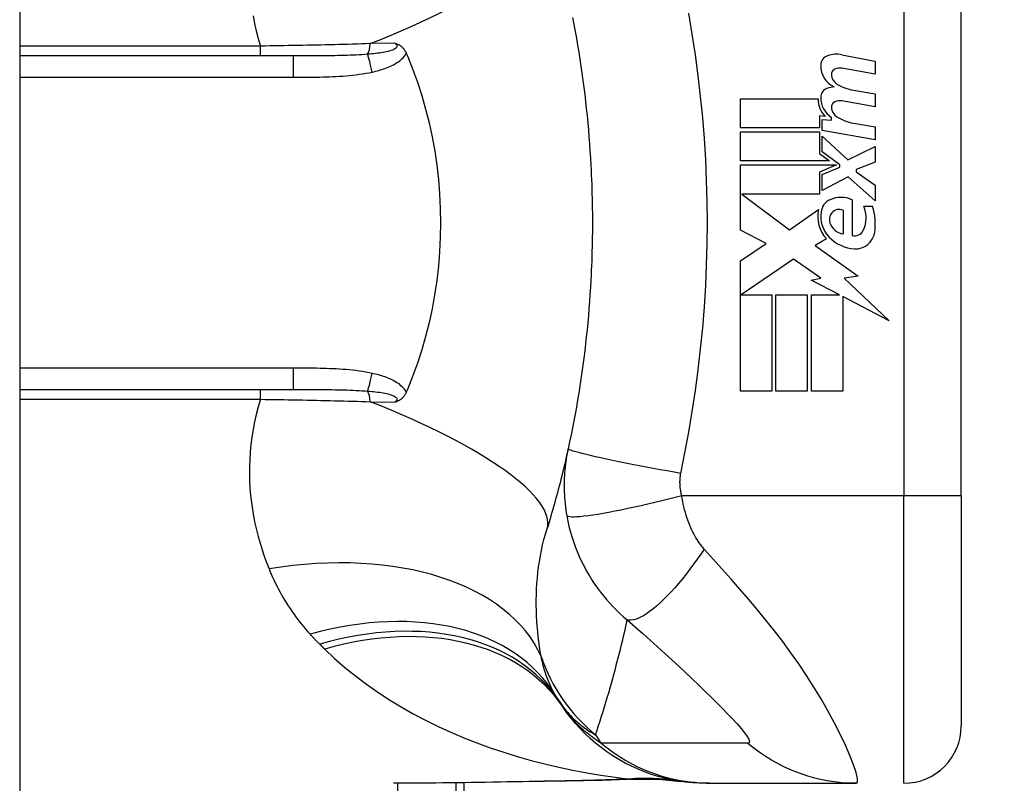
# Model space of a CAD drawing. Header units: inches. Extents: x 2 to 121, y 2 to 79.
# Tile 66 of 97: x 87.72 to 88.557, y 31.804 to 32.453. Entities that reach past the tile are written whole.
import ezdxf

# ---------------------------------------------------------------- set-up
doc = ezdxf.new("R2010")
doc.units = ezdxf.units.IN
doc.header["$LTSCALE"] = 7.278232
doc.header["$MEASUREMENT"] = 0
for name, color, linetype, lineweight in [('Dimensions(ANSI)', 7, 'Continuous', 25), ('Visible Edges(ANSI)', 7, 'Continuous', 25), ('Visible Tangent Edges(ANSI)', 7, 'Continuous', 25)]:
    doc.layers.add(name, color=color, linetype=linetype, lineweight=lineweight)
doc.styles.add('Dimension-ANSI', font='arialbd.ttf')
doc.dimstyles.new('INCH-ANSI', dxfattribs={"dimscale": 7.278232, "dimtxt": 0.12, "dimasz": 0.098425, "dimexe": 0.04, "dimexo": 0.04, "dimgap": 0.031496, "dimtad": 0, "dimtih": 1, "dimtoh": 1, "dimdec": 3, "dimrnd": 1e-08, "dimzin": 0, "dimdsep": 46, "dimtxsty": 'Dimension-ANSI', "dimcen": 0.09, "dimdle": 0.312, "dimclrd": 179, "dimclre": 179, "dimclrt": 7, "dimadec": 1, "dimazin": 0, "dimtfac": 1, "dimtdec": 3, "dimtofl": 0, "dimtmove": 0, "dimatfit": 3, "dimfxl": 1, "dimtolj": 1, "dimtzin": 4, "dimlwd": 25, "dimlwe": 25, "dimarcsym": 0})

# ---------------------------------------------------------------- blocks, each defined once
blk = doc.blocks.new('*D19')
at = {"layer": 'Defpoints', "color": 0, "linetype": 'Continuous', "transparency": 16777216}
for p in [(87.72026, 56.53723), (89.95301, 56.53723), (87.72026, 27.00784)]:
    blk.add_point(p, dxfattribs=at)
at = {"layer": 'Dimensions(ANSI)', "color": 179, "linetype": 'Continuous', "lineweight": 25, "true_color": 0x262658, "transparency": 16777216}
blk.add_line((88.01139, 56.53723), (89.95301, 56.53723), dxfattribs=at)
at = {"layer": 'Dimensions(ANSI)', "color": 7, "linetype": 'Continuous', "lineweight": 25, "transparency": 16777216, "insert": (92.00677, 56.53723), "char_height": 0.873388, "attachment_point": 5, "style": 'Dimension-ANSI'}
blk.add_mtext('\\A1;23.803', dxfattribs=at)

msp = doc.modelspace()

# ---------------------------------------------------------------- linework, layer by layer
at = {"layer": 'Visible Edges(ANSI)'}
for p, q in [((87.72026, 56.35611), (87.72026, 27.18896)), ((88.52029, 32.04828), (88.52029, 32.51228)), ((87.95274, 32.42192), (87.72026, 32.42192)), ((88.04875, 32.42414), (88.0497, 32.42192)), ((88.41886, 32.4229), (88.44721, 32.41739)), ((88.44721, 32.40647), (88.41868, 32.4115)), ((88.44721, 32.41739), (88.44721, 32.40647)), ((88.33283, 32.38539), (88.39858, 32.38539)), ((88.33283, 32.36082), (88.33283, 32.38539)), ((88.4286, 32.39289), (88.44721, 32.3896)), ((88.44721, 32.3896), (88.44721, 32.37869)), ((88.44721, 32.37869), (88.41868, 32.38372)), ((88.3997, 32.371), (88.3997, 32.36082)), ((88.40478, 32.37055), (88.3997, 32.371)), ((88.41, 32.36732), (88.41, 32.36972)), ((88.3997, 32.36082), (88.33283, 32.36082)), ((88.40206, 32.36802), (88.41, 32.36732)), ((88.40206, 32.35861), (88.40206, 32.36802)), ((88.4286, 32.36485), (88.44721, 32.36157)), ((88.44721, 32.36157), (88.44721, 32.35065)), ((88.33283, 32.35735), (88.3997, 32.35735)), ((88.33283, 32.33279), (88.33283, 32.35735)), ((88.3997, 32.35735), (88.3997, 32.33901)), ((88.44721, 32.35065), (88.40206, 32.35861)), ((88.40206, 32.35388), (88.42399, 32.33378)), ((88.40206, 32.34035), (88.40206, 32.35388)), ((88.42399, 32.33378), (88.44721, 32.34494)), ((88.44721, 32.34494), (88.44721, 32.33155)), ((88.3997, 32.33901), (88.40826, 32.33279)), ((88.41725, 32.32931), (88.40206, 32.34035)), ((88.40826, 32.33279), (88.33283, 32.33279)), ((88.33283, 32.32931), (88.41431, 32.32931)), ((88.33283, 32.27398), (88.33283, 32.32931)), ((88.41431, 32.32931), (88.3997, 32.32311)), ((88.40206, 32.32113), (88.41725, 32.32758)), ((88.41725, 32.32758), (88.41725, 32.32931)), ((88.44721, 32.33155), (88.43108, 32.32534)), ((88.3997, 32.32311), (88.3997, 32.3045)), ((88.40206, 32.30773), (88.40206, 32.32113)), ((88.42414, 32.31914), (88.40206, 32.30773)), ((88.44721, 32.29879), (88.42414, 32.31914)), ((88.43108, 32.32534), (88.43108, 32.32336)), ((88.43108, 32.32336), (88.44721, 32.31219)), ((88.44721, 32.31219), (88.44721, 32.29879)), ((88.33387, 32.3045), (88.37439, 32.27423)), ((88.3997, 32.3045), (88.33387, 32.3045)), ((88.42761, 32.29979), (88.42761, 32.26952)), ((88.43754, 32.29433), (88.44498, 32.29433)), ((88.37439, 32.27423), (88.39908, 32.29135)), ((88.42017, 32.27076), (88.42017, 32.29061)), ((88.35443, 32.2625), (88.33283, 32.27398)), ((88.33283, 32.24793), (88.35443, 32.2625)), ((88.40578, 32.26657), (88.39622, 32.26083)), ((88.39622, 32.26083), (88.43265, 32.23485)), ((88.33283, 32.13727), (88.33283, 32.24793)), ((88.37774, 32.24942), (88.33334, 32.2189)), ((88.40094, 32.23317), (88.37774, 32.24942)), ((88.43265, 32.23485), (88.42091, 32.2332)), ((88.39263, 32.23156), (88.40094, 32.23317)), ((88.41693, 32.2189), (88.39263, 32.23156)), ((88.42091, 32.2332), (88.45912, 32.19694)), ((88.33334, 32.2189), (88.35938, 32.2189)), ((88.35938, 32.2189), (88.35938, 32.13727)), ((88.36285, 32.2189), (88.3894, 32.2189)), ((88.36285, 32.13727), (88.36285, 32.2189)), ((88.3894, 32.2189), (88.3894, 32.13727)), ((88.39312, 32.2189), (88.41693, 32.2189)), ((88.39312, 32.13727), (88.39312, 32.2189)), ((88.41967, 32.21748), (88.41967, 32.13727)), ((88.45912, 32.19694), (88.41967, 32.21748)), ((87.72026, 32.13864), (87.95274, 32.13864)), ((88.0497, 32.13864), (88.04875, 32.13642)), ((88.35938, 32.13727), (88.33283, 32.13727)), ((88.3894, 32.13727), (88.36285, 32.13727)), ((88.41967, 32.13727), (88.39312, 32.13727)), ((88.52029, 32.04828), (88.52029, 31.85292)), ((88.09802, 31.34985), (88.09802, 31.80453)), ((88.30349, 31.80407), (88.30649, 31.80407)), ((88.30649, 31.80407), (88.43108, 31.80407))]:
    msp.add_line(p, q, dxfattribs=at)
at = {"layer": 'Visible Edges(ANSI)', "flags": 128}
for points in [[(88.18996, 32.45463), (88.19111, 32.44873), (88.19221, 32.44282), (88.19328, 32.4369), (88.1943, 32.43097), (88.19528, 32.42503), (88.19623, 32.41908), (88.19713, 32.41313), (88.19799, 32.40717), (88.19882, 32.4012), (88.1996, 32.39522), (88.20034, 32.38924), (88.20104, 32.38325), (88.2017, 32.37725), (88.20232, 32.37125), (88.20291, 32.36524), (88.20345, 32.35923), (88.20395, 32.35321), (88.20441, 32.34719), (88.20483, 32.34117), (88.20522, 32.33514), (88.20556, 32.32911)], [(88.03889, 32.43278), (88.03937, 32.43264), (88.03984, 32.43248), (88.04031, 32.43231), (88.04077, 32.43213), (88.04124, 32.43194), (88.0417, 32.43173), (88.04216, 32.4315), (88.04263, 32.43125), (88.04309, 32.43098), (88.04354, 32.43069), (88.044, 32.43037), (88.04445, 32.43002), (88.04489, 32.42964), (88.04533, 32.42923), (88.04575, 32.4288), (88.04616, 32.42835), (88.04655, 32.42788), (88.04692, 32.42739), (88.04727, 32.42689), (88.04761, 32.42637), (88.04792, 32.42583), (88.04822, 32.42528), (88.0485, 32.42472), (88.04875, 32.42414)], [(88.0497, 32.42192), (88.05412, 32.41089), (88.05818, 32.39968), (88.06187, 32.3883), (88.06519, 32.37674), (88.06814, 32.36503), (88.0707, 32.35317), (88.07288, 32.34116), (88.07467, 32.32905), (88.07607, 32.31689), (88.07706, 32.30467), (88.07766, 32.29242), (88.07785, 32.28014), (88.07765, 32.26785), (88.07704, 32.25556), (88.07603, 32.24331), (88.07463, 32.23116), (88.07284, 32.21912), (88.07067, 32.20719), (88.06811, 32.19539), (88.06518, 32.18373), (88.06186, 32.17222), (88.05818, 32.16086), (88.05412, 32.14966), (88.0497, 32.13864)], [(88.20556, 32.32911), (88.20577, 32.32504), (88.20596, 32.32098), (88.20613, 32.31691), (88.20628, 32.31284), (88.20642, 32.30877), (88.20653, 32.3047), (88.20663, 32.30063), (88.20672, 32.29656), (88.20678, 32.29249), (88.20682, 32.28842), (88.20685, 32.28435), (88.20686, 32.28028), (88.20685, 32.27621), (88.20682, 32.27214), (88.20678, 32.26806), (88.20672, 32.26399), (88.20663, 32.25992), (88.20653, 32.25585), (88.20642, 32.25178), (88.20628, 32.24772), (88.20613, 32.24365), (88.20596, 32.23958), (88.20577, 32.23552), (88.20556, 32.23145)], [(88.20556, 32.23145), (88.20522, 32.22542), (88.20483, 32.21939), (88.20441, 32.21337), (88.20395, 32.20735), (88.20345, 32.20133), (88.20291, 32.19532), (88.20232, 32.18931), (88.2017, 32.18331), (88.20104, 32.17731), (88.20034, 32.17132), (88.1996, 32.16534), (88.19882, 32.15936), (88.19799, 32.15339), (88.19713, 32.14743), (88.19623, 32.14147), (88.19528, 32.13553), (88.1943, 32.12959), (88.19328, 32.12366), (88.19221, 32.11774), (88.19111, 32.11183), (88.18996, 32.10593), (88.18878, 32.10004), (88.18755, 32.09417), (88.18629, 32.08831)], [(88.04875, 32.13642), (88.0485, 32.13584), (88.04822, 32.13528), (88.04792, 32.13473), (88.04761, 32.13419), (88.04727, 32.13367), (88.04692, 32.13317), (88.04655, 32.13268), (88.04616, 32.13221), (88.04575, 32.13176), (88.04533, 32.13132), (88.04489, 32.13092), (88.04445, 32.13054), (88.044, 32.13019), (88.04354, 32.12987), (88.04309, 32.12958), (88.04263, 32.1293), (88.04216, 32.12906), (88.0417, 32.12883), (88.04124, 32.12862), (88.04077, 32.12842), (88.04031, 32.12824), (88.03984, 32.12808), (88.03937, 32.12792), (88.03889, 32.12777)], [(88.18629, 32.08831), (88.18564, 32.08538), (88.18498, 32.08246), (88.18432, 32.07956), (88.18364, 32.07665), (88.18296, 32.07376), (88.18227, 32.07088), (88.18157, 32.068), (88.18086, 32.06513), (88.18014, 32.06227), (88.17941, 32.05942), (88.17868, 32.05658), (88.17793, 32.05375), (88.17718, 32.05092), (88.17642, 32.0481), (88.17565, 32.04529), (88.17487, 32.04249), (88.17408, 32.0397), (88.17329, 32.03691), (88.17249, 32.03414), (88.17167, 32.03137), (88.17085, 32.02861), (88.17003, 32.02586), (88.16919, 32.02311), (88.16835, 32.02038)], [(88.30349, 31.80407), (88.29773, 31.80419), (88.29192, 31.80453), (88.28609, 31.80511), (88.28024, 31.80593), (88.27438, 31.80699), (88.26855, 31.8083), (88.26274, 31.80986), (88.25697, 31.81165), (88.25127, 31.8137), (88.24563, 31.81598), (88.24009, 31.8185), (88.23466, 31.82125), (88.22934, 31.82422), (88.22416, 31.82741), (88.21912, 31.8308), (88.21424, 31.8344), (88.20952, 31.83817), (88.20499, 31.84212), (88.20064, 31.84623), (88.19649, 31.85049), (88.19254, 31.85489), (88.1888, 31.8594), (88.18527, 31.86403), (88.18196, 31.86874)], [(88.18489, 31.80589), (88.14745, 31.80529), (88.11038, 31.8047), (88.07378, 31.80425), (88.03778, 31.80407)], [(88.24456, 31.80755), (88.21504, 31.80651), (88.18489, 31.80589)], [(88.24456, 31.80755), (88.26339, 31.80749), (88.28215, 31.80564)]]:
    msp.add_lwpolyline(points, dxfattribs=at)
at = {"layer": 'Visible Edges(ANSI)'}
for centre, radius, start, end in [((88.40952, 32.41387), 0.00868, 108.47479, 179.6788), ((88.41432, 32.39952), 0.02382, 79, 108.47479), ((88.42115, 32.41381), 0.02031, 179.6788, 243.95078), ((88.41483, 32.40626), 0.00496, 113.54875, 186.10268), ((88.41691, 32.40148), 0.01017, 79.9922, 113.54875), ((88.42026, 32.40684), 0.01042, 186.10268, 237.60833), ((88.40922, 32.38655), 0.00838, 106.9928, 179.47765), ((88.41373, 32.37179), 0.02382, 93.6169, 106.9928), ((88.43474, 32.43085), 0.03846, 238.55841, 260.82565), ((88.41843, 32.38497), 0.01985, 178.79525, 226.5849), ((88.42069, 32.38645), 0.01985, 179.47765, 237.41137), ((88.41483, 32.37848), 0.00496, 113.55712, 186.03001), ((88.42026, 32.37905), 0.01042, 186.03001, 237.59924), ((88.41691, 32.3737), 0.01017, 80, 113.55712), ((88.43528, 32.40272), 0.03846, 237.59924, 260), ((88.41818, 32.27846), 0.02332, 66.15553, 113.84447), ((88.41384, 32.28829), 0.01257, 113.84447, 175.08017), ((88.4141, 32.28459), 0.02538, 334.67838, 22.56091), ((88.39705, 32.27937), 0.05021, 351.56052, 17.33425), ((88.42568, 32.28525), 0.02729, 167.07905, 223.17854), ((88.42568, 32.28525), 0.02471, 170.40854, 224.16843), ((88.4173, 32.28294), 0.00906, 141.16516, 199.37968), ((88.41639, 32.28367), 0.0079, 61.45471, 141.16516), ((88.42186, 32.28455), 0.01389, 199.37968, 262.99755), ((88.43157, 32.29097), 0.03292, 224.16843, 266.56465), ((88.42986, 32.27713), 0.00794, 253.52609, 334.67838), ((88.43057, 32.27439), 0.01632, 266.56465, 351.56052), ((88.30096, 31.95438), 0.14652, 211.30007, 213.52082), ((88.79296, 32.28028), 0.73667, 213.52082, 213.96213), ((88.47144, 31.85292), 0.04884, 270, 0)]:
    msp.add_arc(centre, radius, start, end, dxfattribs=at)
at = {"layer": 'Visible Tangent Edges(ANSI)'}
for p, q in [((88.47144, 32.51228), (88.47144, 32.04828)), ((87.9249, 32.43028), (87.72026, 32.43028)), ((87.9249, 32.42192), (87.9249, 32.43028)), ((88.03889, 32.43278), (88.01812, 32.43236)), ((87.95274, 32.42192), (87.95274, 32.40383)), ((87.72026, 32.40383), (87.95274, 32.40383)), ((87.95274, 32.15672), (87.72026, 32.15672)), ((87.95274, 32.15672), (87.95274, 32.13864)), ((87.9249, 32.13027), (87.9249, 32.13864)), ((87.72026, 32.13027), (87.9249, 32.13027)), ((88.01812, 32.1282), (88.03889, 32.12777)), ((88.47144, 32.04828), (88.28278, 32.04828)), ((88.52029, 32.04828), (88.47144, 32.04828)), ((88.47144, 31.80407), (88.47144, 32.04828)), ((88.04167, 31.11278), (88.04167, 31.80408)), ((88.09086, 31.80444), (88.09086, 31.34985))]:
    msp.add_line(p, q, dxfattribs=at)
at = {"layer": 'Visible Tangent Edges(ANSI)', "flags": 128}
for points in [[(87.91855, 32.45598), (87.91981, 32.44957), (87.92128, 32.44315), (87.92298, 32.43672), (87.9249, 32.43028)], [(88.28196, 32.0673), (88.28537, 32.08484), (88.28871, 32.10241), (88.29173, 32.12003), (88.29443, 32.13771), (88.2968, 32.15543), (88.29886, 32.17319), (88.3006, 32.19099), (88.30202, 32.20881), (88.30312, 32.22666), (88.30391, 32.24452), (88.30439, 32.2624), (88.30454, 32.28028), (88.30439, 32.29816), (88.30391, 32.31603), (88.30312, 32.3339), (88.30202, 32.35174), (88.3006, 32.36957), (88.29886, 32.38736), (88.2968, 32.40513), (88.29443, 32.42285), (88.29173, 32.44052), (88.28871, 32.45815)], [(88.01812, 32.43236), (88.0144, 32.43224), (88.01066, 32.43212), (88.0069, 32.43201), (88.00313, 32.43189), (87.99933, 32.43178), (87.99552, 32.43168), (87.9917, 32.43158), (87.98785, 32.43148), (87.984, 32.43138), (87.98013, 32.43129), (87.97625, 32.4312), (87.97235, 32.43111), (87.96845, 32.43102), (87.96453, 32.43094), (87.9606, 32.43086), (87.95666, 32.43079), (87.95271, 32.43072), (87.94875, 32.43065), (87.94478, 32.43058), (87.94081, 32.43051), (87.93683, 32.43045), (87.93286, 32.43039), (87.92888, 32.43034), (87.9249, 32.43028)], [(88.03889, 32.43278), (88.03965, 32.4322), (88.04024, 32.43158), (88.04062, 32.43095), (88.04079, 32.43032), (88.04071, 32.42969), (88.04038, 32.42907), (88.03984, 32.42848), (88.0391, 32.42794), (88.0382, 32.42743), (88.03715, 32.42696), (88.03598, 32.42653), (88.03472, 32.42614), (88.03339, 32.42578), (88.032, 32.42545), (88.03056, 32.42515), (88.02906, 32.42487), (88.02752, 32.42462), (88.02594, 32.42438), (88.02433, 32.42416), (88.02269, 32.42396), (88.02102, 32.42378), (88.01933, 32.42361), (88.01763, 32.42346), (88.01591, 32.42331)], [(88.01591, 32.42331), (88.01349, 32.42313), (88.01105, 32.42297), (88.00857, 32.42283), (88.00607, 32.4227), (88.00355, 32.42258), (88.00101, 32.42248), (87.99844, 32.4224), (87.99586, 32.42232), (87.99326, 32.42225), (87.99065, 32.42219), (87.98802, 32.42214), (87.98538, 32.4221), (87.98273, 32.42206), (87.98006, 32.42203), (87.97738, 32.422), (87.97468, 32.42198), (87.97198, 32.42196), (87.96926, 32.42195), (87.96653, 32.42194), (87.96379, 32.42193), (87.96104, 32.42192), (87.95828, 32.42192), (87.95551, 32.42192), (87.95274, 32.42192)], [(88.01981, 32.40824), (88.02118, 32.40855), (88.02255, 32.40888), (88.02392, 32.40923), (88.02529, 32.4096), (88.02665, 32.41), (88.02801, 32.41042), (88.02936, 32.41086), (88.0307, 32.41133), (88.03203, 32.41182), (88.03334, 32.41235), (88.03464, 32.4129), (88.03593, 32.41349), (88.03719, 32.41411), (88.03843, 32.41477), (88.03965, 32.41547), (88.04084, 32.41622), (88.042, 32.41701), (88.04313, 32.41785), (88.04423, 32.41875), (88.04528, 32.41971), (88.04626, 32.42073), (88.04718, 32.42181), (88.04801, 32.42294), (88.04875, 32.42414)], [(87.95274, 32.40383), (87.95554, 32.40384), (87.95835, 32.40384), (87.96115, 32.40385), (87.96396, 32.40387), (87.96676, 32.40389), (87.96956, 32.40393), (87.97237, 32.40397), (87.97517, 32.40402), (87.97797, 32.40409), (87.98078, 32.40417), (87.98358, 32.40427), (87.98638, 32.40439), (87.98918, 32.40453), (87.99198, 32.40469), (87.99478, 32.40488), (87.99758, 32.4051), (88.00038, 32.40534), (88.00318, 32.40562), (88.00597, 32.40594), (88.00876, 32.4063), (88.01153, 32.4067), (88.0143, 32.40716), (88.01706, 32.40767), (88.01981, 32.40824)], [(88.01981, 32.15231), (88.01706, 32.15288), (88.0143, 32.15339), (88.01153, 32.15385), (88.00876, 32.15425), (88.00597, 32.15461), (88.00318, 32.15493), (88.00038, 32.15521), (87.99759, 32.15546), (87.99479, 32.15568), (87.99198, 32.15586), (87.98918, 32.15603), (87.98638, 32.15617), (87.98358, 32.15628), (87.98078, 32.15638), (87.97797, 32.15646), (87.97517, 32.15653), (87.97237, 32.15659), (87.96956, 32.15663), (87.96676, 32.15666), (87.96395, 32.15669), (87.96115, 32.15671), (87.95835, 32.15672), (87.95554, 32.15672), (87.95274, 32.15672)], [(88.04875, 32.13642), (88.04801, 32.13762), (88.04718, 32.13875), (88.04626, 32.13983), (88.04528, 32.14085), (88.04423, 32.14181), (88.04313, 32.14271), (88.042, 32.14355), (88.04084, 32.14434), (88.03965, 32.14508), (88.03843, 32.14578), (88.03719, 32.14644), (88.03593, 32.14707), (88.03464, 32.14766), (88.03334, 32.14821), (88.03203, 32.14874), (88.0307, 32.14923), (88.02936, 32.1497), (88.02801, 32.15014), (88.02665, 32.15056), (88.02529, 32.15095), (88.02392, 32.15132), (88.02255, 32.15167), (88.02118, 32.152), (88.01981, 32.15231)], [(87.95274, 32.13864), (87.95551, 32.13864), (87.95828, 32.13864), (87.96104, 32.13863), (87.96379, 32.13863), (87.96653, 32.13862), (87.96926, 32.13861), (87.97197, 32.1386), (87.97468, 32.13858), (87.97738, 32.13856), (87.98006, 32.13853), (87.98273, 32.1385), (87.98538, 32.13846), (87.98802, 32.13842), (87.99065, 32.13837), (87.99327, 32.13831), (87.99586, 32.13824), (87.99844, 32.13816), (88.00101, 32.13807), (88.00355, 32.13797), (88.00607, 32.13786), (88.00857, 32.13773), (88.01105, 32.13759), (88.01349, 32.13742), (88.01591, 32.13724)], [(88.01591, 32.13724), (88.01763, 32.1371), (88.01933, 32.13695), (88.02102, 32.13678), (88.02269, 32.13659), (88.02433, 32.13639), (88.02594, 32.13618), (88.02752, 32.13594), (88.02906, 32.13569), (88.03056, 32.13541), (88.032, 32.13511), (88.03339, 32.13478), (88.03472, 32.13442), (88.03598, 32.13403), (88.03714, 32.1336), (88.0382, 32.13313), (88.0391, 32.13262), (88.03984, 32.13207), (88.04038, 32.13148), (88.04071, 32.13087), (88.04079, 32.13024), (88.04063, 32.1296), (88.04024, 32.12897), (88.03965, 32.12836), (88.03889, 32.12777)], [(87.9249, 32.13027), (87.92298, 32.12384), (87.92128, 32.11741), (87.91981, 32.11099), (87.91855, 32.10458), (87.91752, 32.09819), (87.9167, 32.09184), (87.91608, 32.08553), (87.91567, 32.07926), (87.91545, 32.07304), (87.91543, 32.06686), (87.91559, 32.06073), (87.91593, 32.05466), (87.91644, 32.04863), (87.91712, 32.04265), (87.91797, 32.03673), (87.91898, 32.03086), (87.92014, 32.02505), (87.92145, 32.0193), (87.9229, 32.01361), (87.92449, 32.008), (87.92621, 32.00245), (87.92806, 31.99697), (87.93002, 31.99157), (87.93211, 31.98625)], [(87.9249, 32.13027), (87.92888, 32.13022), (87.93286, 32.13016), (87.93683, 32.13011), (87.94081, 32.13004), (87.94478, 32.12998), (87.94875, 32.12991), (87.95271, 32.12984), (87.95666, 32.12977), (87.9606, 32.12969), (87.96453, 32.12961), (87.96845, 32.12953), (87.97235, 32.12945), (87.97625, 32.12936), (87.98013, 32.12927), (87.984, 32.12918), (87.98785, 32.12908), (87.9917, 32.12898), (87.99552, 32.12888), (87.99933, 32.12877), (88.00313, 32.12866), (88.0069, 32.12855), (88.01066, 32.12844), (88.0144, 32.12832), (88.01812, 32.1282)], [(88.18629, 32.08831), (88.18581, 32.08607), (88.18538, 32.08383), (88.18497, 32.08157), (88.1846, 32.07931), (88.18427, 32.07704), (88.18397, 32.07476), (88.18371, 32.07247), (88.18348, 32.07018), (88.18329, 32.06787), (88.18314, 32.06556), (88.18302, 32.06326), (88.18294, 32.06094), (88.18289, 32.05859), (88.18288, 32.05623), (88.18291, 32.05385), (88.18298, 32.05144), (88.18309, 32.04897), (88.18325, 32.04643), (88.18346, 32.04388), (88.1837, 32.04139), (88.18399, 32.0389), (88.18432, 32.03637), (88.18471, 32.03381), (88.18514, 32.03124)], [(88.28196, 32.0673), (88.27621, 32.06832), (88.27035, 32.06938), (88.26441, 32.07046), (88.25843, 32.07157), (88.25245, 32.0727), (88.24649, 32.07384), (88.24062, 32.07498), (88.23487, 32.07613), (88.22928, 32.07726), (88.22391, 32.07837), (88.21878, 32.07945), (88.21395, 32.0805), (88.20945, 32.0815), (88.20531, 32.08245), (88.20155, 32.08335), (88.19819, 32.08418), (88.19526, 32.08495), (88.19274, 32.08564), (88.19066, 32.08627), (88.18899, 32.08682), (88.18774, 32.0873), (88.18688, 32.0877), (88.18641, 32.08804), (88.18629, 32.08831)], [(88.28278, 32.04828), (88.28257, 32.04912), (88.28238, 32.04995), (88.2822, 32.05077), (88.28204, 32.05159), (88.2819, 32.05241), (88.28177, 32.05324), (88.28166, 32.05408), (88.28156, 32.0549), (88.28148, 32.0557), (88.28142, 32.05649), (88.28137, 32.05728), (88.28133, 32.05806), (88.28131, 32.05884), (88.2813, 32.05961), (88.2813, 32.06039), (88.28132, 32.06116), (88.28135, 32.06194), (88.2814, 32.06271), (88.28146, 32.06348), (88.28153, 32.06425), (88.28162, 32.06502), (88.28172, 32.06578), (88.28183, 32.06654), (88.28196, 32.0673)], [(88.28278, 32.04828), (88.2772, 32.04684), (88.27151, 32.0454), (88.26575, 32.04398), (88.25992, 32.04257), (88.25409, 32.0412), (88.24827, 32.03987), (88.24251, 32.03858), (88.23686, 32.03737), (88.23134, 32.03622), (88.226, 32.03516), (88.22088, 32.03418), (88.21602, 32.03331), (88.21144, 32.03254), (88.20719, 32.03187), (88.20328, 32.03132), (88.19973, 32.03089), (88.19656, 32.03056), (88.19378, 32.03035), (88.19139, 32.03025), (88.18939, 32.03026), (88.18778, 32.03037), (88.18654, 32.03057), (88.18567, 32.03086), (88.18514, 32.03124)], [(88.30189, 32.00305), (88.30081, 32.0043), (88.29975, 32.00559), (88.29872, 32.00693), (88.29771, 32.00831), (88.29673, 32.00973), (88.29577, 32.0112), (88.29484, 32.01271), (88.29393, 32.01426), (88.29305, 32.01586), (88.29219, 32.0175), (88.29134, 32.01923), (88.29047, 32.02116), (88.28958, 32.02327), (88.28874, 32.0254), (88.28796, 32.02754), (88.28721, 32.02972), (88.2865, 32.03194), (88.28584, 32.0342), (88.28521, 32.03649), (88.28463, 32.03881), (88.2841, 32.04116), (88.28361, 32.04352), (88.28317, 32.0459), (88.28278, 32.04828)], [(88.18514, 32.03124), (88.18599, 32.02686), (88.18697, 32.02248), (88.18809, 32.01811), (88.18935, 32.01375), (88.19075, 32.00942), (88.19228, 32.00513), (88.19395, 32.00088), (88.19575, 31.99667), (88.19768, 31.99253), (88.19974, 31.98844), (88.20196, 31.98434), (88.20435, 31.98026), (88.20671, 31.97648), (88.20899, 31.97306), (88.21131, 31.96977), (88.21372, 31.96655), (88.21622, 31.96339), (88.21881, 31.96029), (88.2215, 31.95724), (88.22429, 31.95425), (88.22719, 31.95131), (88.23019, 31.94843), (88.23331, 31.94561), (88.23654, 31.94285)], [(88.16333, 31.91182), (88.16262, 31.91597), (88.16198, 31.92018), (88.16139, 31.92445), (88.16087, 31.92875), (88.16041, 31.9331), (88.16002, 31.9375), (88.15971, 31.94193), (88.15947, 31.94639), (88.1593, 31.95089), (88.15922, 31.95541), (88.15923, 31.95997), (88.15932, 31.96455), (88.1595, 31.96916), (88.15978, 31.97379), (88.16015, 31.97844), (88.16063, 31.98312), (88.16121, 31.98781), (88.1619, 31.9925), (88.16269, 31.9972), (88.1636, 32.00188), (88.16461, 32.00654), (88.16574, 32.01119), (88.16699, 32.0158), (88.16835, 32.02038)], [(88.30189, 32.00305), (88.29897, 31.99873), (88.29597, 31.99442), (88.2929, 31.99016), (88.28976, 31.98595), (88.28658, 31.98183), (88.28337, 31.97781), (88.28014, 31.97393), (88.27691, 31.97019), (88.27368, 31.96662), (88.27049, 31.96325), (88.26735, 31.96009), (88.26426, 31.95716), (88.26125, 31.95448), (88.25834, 31.95205), (88.25552, 31.9499), (88.25283, 31.94802), (88.25027, 31.94641), (88.24784, 31.94509), (88.24557, 31.94405), (88.24344, 31.94329), (88.24147, 31.9428), (88.23967, 31.94257), (88.23802, 31.94259), (88.23654, 31.94285)], [(88.43108, 31.80407), (88.4321, 31.8051), (88.43202, 31.80817), (88.43086, 31.81313), (88.42871, 31.8197), (88.42565, 31.82757), (88.42183, 31.83638), (88.41738, 31.84583), (88.41239, 31.85567), (88.40697, 31.86569), (88.40119, 31.87576), (88.39511, 31.88578), (88.38876, 31.89569), (88.3822, 31.90544), (88.37546, 31.91501), (88.36855, 31.92439), (88.3615, 31.93359), (88.35432, 31.94262), (88.34704, 31.9515), (88.33967, 31.96024), (88.33224, 31.96885), (88.32474, 31.97739), (88.31717, 31.98593), (88.30951, 31.99452), (88.30189, 32.00305)], [(87.93211, 31.98625), (87.93315, 31.98371), (87.93423, 31.9812), (87.93534, 31.9787), (87.93649, 31.97622), (87.93768, 31.97376), (87.9389, 31.97132), (87.94016, 31.96889), (87.94145, 31.96649), (87.94277, 31.9641), (87.94414, 31.96173), (87.94553, 31.95938), (87.94697, 31.95706), (87.94844, 31.95475), (87.94995, 31.95245), (87.9515, 31.95018), (87.95308, 31.94793), (87.9547, 31.9457), (87.95636, 31.94349), (87.95805, 31.9413), (87.95979, 31.93913), (87.96156, 31.93698), (87.96337, 31.93486), (87.96521, 31.93275), (87.9671, 31.93067)], [(88.20957, 31.84531), (88.21087, 31.84923), (88.21216, 31.85316), (88.21343, 31.8571), (88.21468, 31.86106), (88.21592, 31.86503), (88.21715, 31.86901), (88.21836, 31.87301), (88.21955, 31.87701), (88.22073, 31.88103), (88.2219, 31.88507), (88.22304, 31.88911), (88.22418, 31.89317), (88.22529, 31.89724), (88.22639, 31.90132), (88.22748, 31.90542), (88.22855, 31.90952), (88.2296, 31.91364), (88.23064, 31.91778), (88.23167, 31.92192), (88.23267, 31.92608), (88.23366, 31.93026), (88.23464, 31.93444), (88.2356, 31.93864), (88.23654, 31.94285)], [(88.23654, 31.94285), (88.24313, 31.93705), (88.24967, 31.93125), (88.25604, 31.92555), (88.26227, 31.91993), (88.26838, 31.91438), (88.27437, 31.90887), (88.28025, 31.90344), (88.286, 31.89807), (88.29161, 31.89279), (88.29708, 31.88759), (88.30239, 31.88247), (88.30754, 31.87745), (88.3125, 31.87254), (88.31725, 31.86777), (88.32176, 31.86314), (88.32596, 31.8587), (88.32982, 31.85449), (88.33323, 31.85058), (88.3361, 31.84704), (88.33832, 31.84396), (88.33977, 31.84146), (88.34034, 31.83963), (88.33999, 31.83855), (88.3387, 31.83824)], [(87.9671, 31.93067), (87.96743, 31.93031), (87.96776, 31.92995), (87.96809, 31.9296), (87.96843, 31.92924), (87.96876, 31.92888), (87.96909, 31.92853), (87.96943, 31.92817), (87.96976, 31.92782), (87.9701, 31.92746), (87.97044, 31.92711), (87.97077, 31.92676), (87.97111, 31.92641), (87.97145, 31.92605), (87.97179, 31.9257), (87.97213, 31.92535), (87.97247, 31.925), (87.97281, 31.92465), (87.97315, 31.9243), (87.97349, 31.92395), (87.97384, 31.92361), (87.97418, 31.92326), (87.97453, 31.92291), (87.97487, 31.92257), (87.97522, 31.92222)], [(87.97522, 31.92222), (87.97539, 31.92205), (87.97557, 31.92187), (87.97574, 31.9217), (87.97592, 31.92152), (87.97609, 31.92135), (87.97627, 31.92118), (87.97644, 31.921), (87.97662, 31.92083), (87.97679, 31.92066), (87.97696, 31.92048), (87.97714, 31.92031), (87.97731, 31.92014), (87.97749, 31.91996), (87.97766, 31.91979), (87.97784, 31.91962), (87.97801, 31.91944), (87.97819, 31.91927), (87.97836, 31.9191), (87.97854, 31.91893), (87.97871, 31.91876), (87.97889, 31.91858), (87.97906, 31.91841), (87.97924, 31.91824), (87.97941, 31.91807)], [(87.97941, 31.91807), (87.98781, 31.91015), (87.99654, 31.90254), (88.00559, 31.89523), (88.01492, 31.88822), (88.02452, 31.88151), (88.03436, 31.87511), (88.04442, 31.86901), (88.05469, 31.8632), (88.06515, 31.85769), (88.0758, 31.85246), (88.08663, 31.8475), (88.09763, 31.84282), (88.10879, 31.83842), (88.12009, 31.83429), (88.13152, 31.83043), (88.14307, 31.82684), (88.15473, 31.82353), (88.16648, 31.82047), (88.17831, 31.81769), (88.19021, 31.81517), (88.20217, 31.81291), (88.21418, 31.81091), (88.22622, 31.80918), (88.23828, 31.8077)], [(88.17577, 31.87826), (88.17506, 31.87944), (88.17437, 31.88064), (88.1737, 31.88186), (88.17304, 31.8831), (88.1724, 31.88436), (88.17177, 31.88564), (88.17117, 31.88693), (88.17057, 31.88825), (88.17, 31.88958), (88.16944, 31.89093), (88.1689, 31.8923), (88.16837, 31.89369), (88.16786, 31.8951), (88.16737, 31.89652), (88.1669, 31.89797), (88.16643, 31.89943), (88.16599, 31.90091), (88.16556, 31.90242), (88.16515, 31.90394), (88.16475, 31.90548), (88.16437, 31.90703), (88.16401, 31.90861), (88.16366, 31.9102), (88.16333, 31.91182)], [(88.17881, 31.87346), (88.17996, 31.87177), (88.18112, 31.87013), (88.18231, 31.86855), (88.1835, 31.86702), (88.18471, 31.86554), (88.18594, 31.86411), (88.18717, 31.86273), (88.18842, 31.86139), (88.18968, 31.8601), (88.19095, 31.85886), (88.19223, 31.85765), (88.19352, 31.85648), (88.19482, 31.85536), (88.19613, 31.85427), (88.19744, 31.85322), (88.19876, 31.85221), (88.20009, 31.85123), (88.20143, 31.85028), (88.20277, 31.84938), (88.20412, 31.8485), (88.20548, 31.84765), (88.20684, 31.84684), (88.2082, 31.84606), (88.20957, 31.84531)], [(88.214, 31.83828), (88.21213, 31.8395), (88.21032, 31.84073), (88.20856, 31.84197), (88.20685, 31.84321), (88.2052, 31.84445), (88.2036, 31.8457), (88.20205, 31.84696), (88.20055, 31.84821), (88.19909, 31.84947), (88.19768, 31.85073), (88.19631, 31.852), (88.19498, 31.85327), (88.19369, 31.85454), (88.19245, 31.85581), (88.19124, 31.85709), (88.19007, 31.85837), (88.18894, 31.85965), (88.18784, 31.86094), (88.18678, 31.86223), (88.18575, 31.86352), (88.18476, 31.86482), (88.18379, 31.86612), (88.18286, 31.86743), (88.18196, 31.86874)], [(88.30649, 31.80407), (88.30238, 31.80413), (88.29826, 31.80431), (88.29412, 31.80462), (88.28998, 31.80504), (88.28584, 31.80559), (88.2817, 31.80626), (88.27758, 31.80706), (88.27346, 31.80798), (88.26938, 31.80902), (88.26531, 31.81019), (88.26128, 31.81148), (88.25729, 31.81289), (88.25334, 31.81442), (88.24943, 31.81606), (88.24558, 31.81782), (88.24179, 31.81969), (88.23806, 31.82167), (88.23439, 31.82376), (88.23079, 31.82594), (88.22727, 31.82823), (88.22383, 31.83061), (88.22047, 31.83308), (88.21719, 31.83564), (88.214, 31.83828)], [(88.3387, 31.83824), (88.33347, 31.83828), (88.32828, 31.83828), (88.32307, 31.83828), (88.31788, 31.83828), (88.31269, 31.83828), (88.3075, 31.83828), (88.3023, 31.83828), (88.29711, 31.83828), (88.29192, 31.83828), (88.28673, 31.83828), (88.28153, 31.83828), (88.27634, 31.83828), (88.27115, 31.83828), (88.26596, 31.83828), (88.26076, 31.83828), (88.25557, 31.83828), (88.25038, 31.83828), (88.24519, 31.83828), (88.23999, 31.83828), (88.2348, 31.83828), (88.22961, 31.83828), (88.22442, 31.83828), (88.21921, 31.83828), (88.214, 31.83828)], [(88.43108, 31.80407), (88.42697, 31.80413), (88.42284, 31.80431), (88.4187, 31.80461), (88.41455, 31.80504), (88.41041, 31.80559), (88.40627, 31.80626), (88.40215, 31.80705), (88.39804, 31.80797), (88.39395, 31.80902), (88.38989, 31.81018), (88.38586, 31.81147), (88.38187, 31.81288), (88.37793, 31.81441), (88.37403, 31.81605), (88.37018, 31.81781), (88.3664, 31.81967), (88.36267, 31.82165), (88.35902, 31.82373), (88.35543, 31.82592), (88.35192, 31.8282), (88.34849, 31.83058), (88.34514, 31.83305), (88.34187, 31.8356), (88.3387, 31.83824)], [(88.23828, 31.8077), (88.23607, 31.8076), (88.23386, 31.8075), (88.23165, 31.80741), (88.22943, 31.80731), (88.2272, 31.80723), (88.22497, 31.80714), (88.22273, 31.80706), (88.2205, 31.80698), (88.21825, 31.80691), (88.216, 31.80684), (88.21375, 31.80677), (88.2115, 31.8067), (88.20924, 31.80664), (88.20697, 31.80658), (88.20471, 31.80652), (88.20244, 31.80646), (88.20016, 31.8064), (88.19789, 31.80635), (88.19561, 31.8063), (88.19332, 31.80626), (88.19104, 31.80621), (88.18875, 31.80617), (88.18645, 31.80613), (88.18416, 31.80609)], [(88.23828, 31.8077), (88.2385, 31.80769), (88.23871, 31.80769), (88.23892, 31.80768), (88.23912, 31.80768), (88.23932, 31.80767), (88.23951, 31.80767), (88.23969, 31.80766), (88.23988, 31.80766), (88.24005, 31.80765), (88.24022, 31.80765), (88.24039, 31.80764), (88.24054, 31.80764), (88.2407, 31.80763), (88.24084, 31.80763), (88.24099, 31.80762), (88.24112, 31.80762), (88.24125, 31.80761), (88.24137, 31.80761), (88.24149, 31.8076), (88.2416, 31.8076), (88.2417, 31.80759), (88.2418, 31.80759), (88.24189, 31.80758), (88.24197, 31.80758)], [(88.18416, 31.80609), (88.17792, 31.80598), (88.17169, 31.80587), (88.16547, 31.80576), (88.15925, 31.80565), (88.15305, 31.80554), (88.14686, 31.80543), (88.14068, 31.80532), (88.13452, 31.80521), (88.12836, 31.8051), (88.12222, 31.80499), (88.11609, 31.80489), (88.10998, 31.80478), (88.10387, 31.80469), (88.09779, 31.80459), (88.09171, 31.80451), (88.08565, 31.80442), (88.07961, 31.80435), (88.07358, 31.80428), (88.06757, 31.80422), (88.06158, 31.80417), (88.0556, 31.80413), (88.04965, 31.8041), (88.04371, 31.80408), (88.03778, 31.80407)], [(88.18489, 31.80589), (88.18486, 31.80589), (88.18482, 31.80589), (88.18479, 31.80589), (88.18476, 31.80589), (88.18473, 31.80589), (88.1847, 31.8059), (88.18467, 31.8059), (88.18464, 31.80591), (88.18461, 31.80591), (88.18458, 31.80592), (88.18455, 31.80593), (88.18452, 31.80593), (88.18449, 31.80594), (88.18446, 31.80595), (88.18443, 31.80596), (88.1844, 31.80597), (88.18437, 31.80599), (88.18434, 31.806), (88.18431, 31.80601), (88.18428, 31.80602), (88.18425, 31.80604), (88.18422, 31.80605), (88.18419, 31.80607), (88.18416, 31.80609)], [(88.24197, 31.80758), (88.24208, 31.80757), (88.24219, 31.80756), (88.24229, 31.80756), (88.2424, 31.80755), (88.24251, 31.80755), (88.24262, 31.80754), (88.24272, 31.80754), (88.24283, 31.80754), (88.24294, 31.80753), (88.24305, 31.80753), (88.24316, 31.80753), (88.24326, 31.80753), (88.24337, 31.80753), (88.24348, 31.80753), (88.24359, 31.80753), (88.2437, 31.80753), (88.2438, 31.80753), (88.24391, 31.80753), (88.24402, 31.80753), (88.24413, 31.80754), (88.24424, 31.80754), (88.24435, 31.80754), (88.24445, 31.80755), (88.24456, 31.80755)]]:
    msp.add_lwpolyline(points, dxfattribs=at)
at = {"layer": 'Visible Tangent Edges(ANSI)'}
msp.add_arc((88.66964, 32.13051), 0.5413, 211.79568, 212.67565, dxfattribs=at)
for centre, major_axis, ratio, start_param, end_param in [((87.93513, 32.46774), (0.23322, 0.07244), 0.249251, 4.997807, 6.283185), ((88.01397, 32.43413), (0, 0.01221), 0.343453, 3.624092, 4.566988), ((88.01981, 32.40168), (0.00498, -0.02391), 0.056853, 1.836987, 2.689915), ((88.01981, 32.15888), (-0.00498, -0.02391), 0.056853, 0.451678, 1.304606), ((88.01397, 32.12643), (0, 0.01221), 0.343453, 4.857789, 5.800686), ((87.93513, 32.09281), (0.23322, -0.07244), 0.249251, 0, 1.285379), ((87.93211, 31.83546), (0.23593, 0.06306), 0.604241, 0.09545, 1.410679), ((87.9671, 31.75139), (0.20867, 0.12687), 0.678602, 0, 1.179478), ((87.97522, 31.7386), (0.20359, 0.13486), 0.689059, 0, 1.142601), ((87.97941, 31.73232), (0.20255, 0.13643), 0.696909, 0, 1.131926), ((88.30206, 31.95763), (0.13896, -0.04647), 0.992002, 3.787137, 4.348938), ((88.23828, 31.56535), (0.04076, 0.24078), 0.802573, 0, 0.207855), ((88.24657, 31.56403), (0.03557, 0.2416), 0.91694, 0, 0.179726)]:
    msp.add_ellipse(centre, major_axis=major_axis, ratio=ratio, start_param=start_param, end_param=end_param, dxfattribs=at)

# ---------------------------------------------------------------- dimensions: what is measured, and where the dimension line sits
at = {"layer": 'Dimensions(ANSI)', "color": 179, "linetype": 'Continuous', "lineweight": 25, "true_color": 0x262658}
dim = msp.add_ordinate_dim(feature_location=(87.72026, 56.53723), offset=(2.23275, 0), dtype=0, origin=(87.72026, 27.00784), dimstyle='INCH-ANSI', override={"dimgap": 0.031496, "dimtad": 0, "dimdec": 3, "dimlfac": 0.806078, "dimtol": 0, "dimlim": 0, "dimtp": 0, "dimtm": 0, "dimtdec": 3}, dxfattribs=at)
dim.commit()
dim.dimension.update_dxf_attribs({"geometry": '*D19', "text_midpoint": (92.00677, 56.53723)})

doc.saveas('drawing.dxf')
